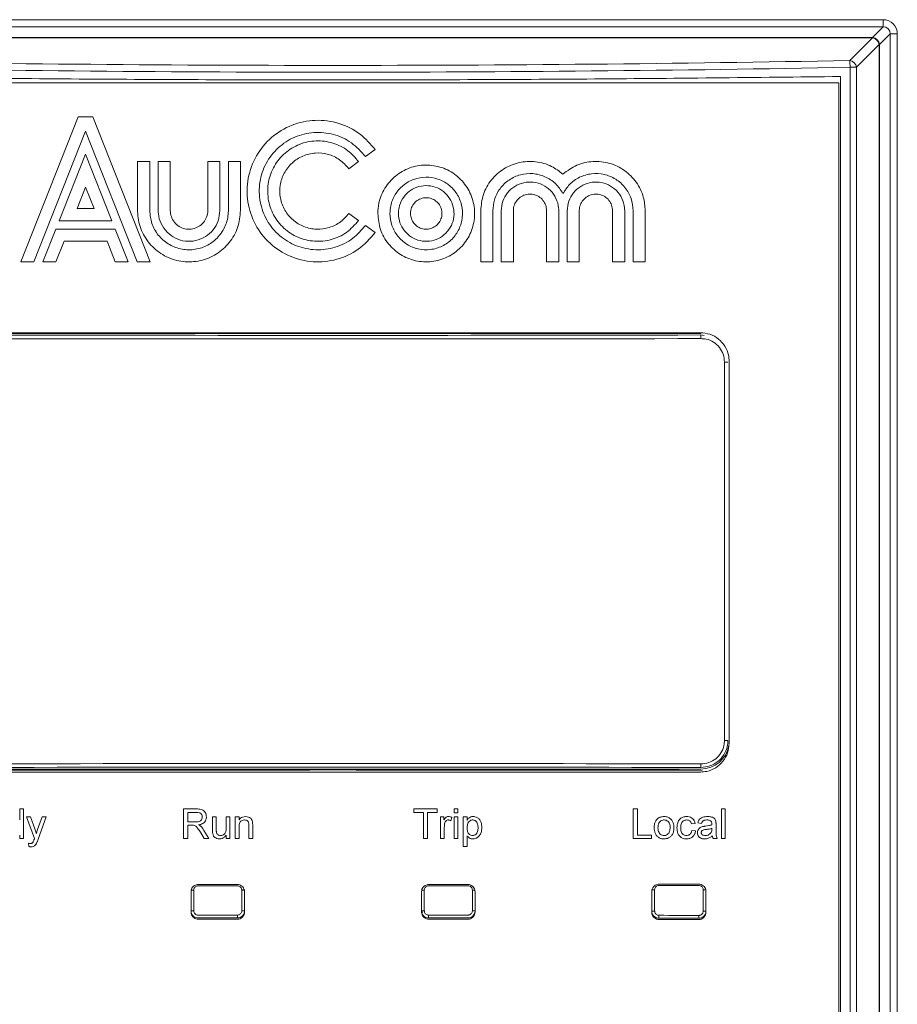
# Model space of a CAD drawing. Header units: millimetres. Extents: x 0 to 2100, y 0 to 1485.
# Tile 35 of 66: x 543 to 604, y 1229 to 1297. Entities that reach past the tile are written whole.
import ezdxf

# ---------------------------------------------------------------- set-up
doc = ezdxf.new("R2010")
doc.units = ezdxf.units.MM
doc.header["$LTSCALE"] = 5

msp = doc.modelspace()

# ---------------------------------------------------------------- linework, layer by layer
at = {"color": 7, "linetype": 'Continuous', "lineweight": 15}
for p, q in [((526.304, 1297.163), (602.674, 1297.163)), ((602.674, 1296.67), (526.304, 1296.67)), ((601.926, 1295.923), (602.674, 1296.67)), ((602.674, 1296.67), (602.674, 1297.163)), ((527.052, 1295.923), (601.926, 1295.923)), ((601.926, 1295.903), (527.052, 1295.903)), ((600.353, 1294.329), (601.926, 1295.903)), ((601.926, 1295.903), (601.926, 1295.923)), ((603.166, 1296.178), (602.419, 1295.43)), ((603.166, 1157.107), (603.166, 1296.178)), ((603.166, 1296.178), (603.659, 1296.178)), ((603.659, 1296.178), (603.659, 1157.107)), ((602.399, 1295.43), (600.825, 1293.857)), ((602.399, 1157.747), (602.399, 1295.43)), ((602.399, 1295.43), (602.419, 1295.43)), ((602.419, 1295.43), (602.419, 1157.747)), ((600.38, 1162.991), (600.38, 1293.857)), ((600.38, 1293.857), (600.825, 1293.857)), ((600.825, 1293.857), (600.825, 1162.991)), ((599.716, 1293.22), (599.716, 1163.917)), ((599.589, 1292.786), (529.389, 1292.786)), ((599.589, 1164.034), (599.589, 1292.786)), ((542.817, 1280.351), (546.807, 1290.431)), ((546.807, 1290.431), (547.815, 1290.431)), ((547.815, 1290.431), (551.805, 1280.351)), ((547.311, 1289.422), (543.72, 1280.351)), ((550.902, 1280.351), (547.311, 1289.422)), ((545.483, 1283.207), (547.311, 1287.824)), ((547.311, 1287.824), (549.139, 1283.207)), ((567.416, 1288.151), (566.736, 1287.658)), ((550.923, 1287.323), (551.763, 1287.323)), ((550.923, 1283.921), (550.923, 1287.323)), ((551.763, 1287.323), (551.763, 1283.921)), ((552.351, 1287.323), (553.191, 1287.323)), ((552.351, 1283.921), (552.351, 1287.323)), ((553.191, 1287.323), (553.191, 1283.921)), ((555.795, 1287.323), (556.635, 1287.323)), ((555.795, 1283.921), (555.795, 1287.323)), ((556.635, 1287.323), (556.635, 1283.921)), ((557.223, 1287.323), (558.063, 1287.323)), ((557.223, 1283.921), (557.223, 1287.323)), ((558.063, 1287.323), (558.063, 1283.921)), ((566.26, 1287.312), (565.581, 1286.819)), ((546.719, 1284.047), (547.311, 1285.542)), ((547.311, 1285.542), (547.903, 1284.047)), ((547.903, 1284.047), (546.719, 1284.047)), ((565.581, 1283.711), (566.26, 1283.218)), ((574.737, 1280.351), (574.737, 1283.9)), ((575.577, 1283.9), (575.577, 1280.351)), ((576.165, 1280.351), (576.165, 1283.9)), ((577.005, 1283.9), (577.005, 1280.351)), ((579.315, 1280.351), (579.315, 1283.9)), ((580.155, 1283.9), (580.155, 1280.351)), ((580.743, 1280.351), (580.743, 1283.9)), ((581.583, 1283.9), (581.583, 1280.351)), ((583.893, 1280.351), (583.893, 1283.9)), ((584.733, 1283.9), (584.733, 1280.351)), ((585.321, 1280.351), (585.321, 1283.9)), ((586.161, 1283.9), (586.161, 1280.351)), ((549.139, 1283.207), (545.483, 1283.207)), ((544.353, 1280.351), (545.251, 1282.619)), ((545.251, 1282.619), (549.371, 1282.619)), ((549.371, 1282.619), (550.269, 1280.351)), ((566.736, 1282.872), (567.416, 1282.379)), ((545.821, 1281.779), (545.256, 1280.351)), ((548.801, 1281.779), (545.821, 1281.779)), ((549.366, 1280.351), (548.801, 1281.779)), ((543.72, 1280.351), (542.817, 1280.351)), ((545.256, 1280.351), (544.353, 1280.351)), ((550.269, 1280.351), (549.366, 1280.351)), ((551.805, 1280.351), (550.902, 1280.351)), ((575.577, 1280.351), (574.737, 1280.351)), ((577.005, 1280.351), (576.165, 1280.351)), ((580.155, 1280.351), (579.315, 1280.351)), ((581.583, 1280.351), (580.743, 1280.351)), ((584.733, 1280.351), (583.893, 1280.351)), ((586.161, 1280.351), (585.321, 1280.351)), ((590.019, 1275.382), (538.959, 1275.382)), ((589.989, 1275.436), (538.989, 1275.436)), ((591.664, 1247.135), (591.664, 1273.395)), ((591.903, 1273.395), (591.664, 1273.395)), ((591.989, 1246.936), (591.989, 1273.436)), ((591.903, 1247.135), (591.664, 1247.135)), ((538.959, 1245.147), (590.019, 1245.147)), ((538.989, 1244.936), (589.989, 1244.936)), ((543.001, 1242.376), (542.737, 1242.376)), ((542.737, 1242.376), (542.737, 1241.618)), ((543.001, 1240.322), (543.001, 1242.376)), ((555.008, 1242.376), (554.117, 1242.376)), ((554.117, 1242.376), (554.117, 1240.322)), ((554.407, 1242.139), (555.019, 1242.139)), ((554.407, 1241.481), (554.407, 1242.139)), ((571.713, 1242.376), (570.106, 1242.376)), ((570.106, 1242.376), (570.106, 1242.139)), ((570.106, 1242.139), (570.765, 1242.139)), ((570.765, 1242.139), (570.765, 1240.322)), ((571.055, 1240.322), (571.055, 1242.139)), ((571.055, 1242.139), (571.713, 1242.139)), ((571.713, 1242.139), (571.713, 1242.376)), ((573.162, 1242.376), (572.899, 1242.376)), ((572.899, 1242.376), (572.899, 1242.113)), ((572.899, 1242.113), (573.162, 1242.113)), ((573.162, 1242.113), (573.162, 1242.376)), ((585.332, 1242.376), (585.332, 1240.322)), ((585.622, 1242.376), (585.332, 1242.376)), ((585.622, 1240.559), (585.622, 1242.376)), ((591.443, 1242.376), (591.443, 1240.322)), ((591.707, 1242.376), (591.443, 1242.376)), ((591.707, 1240.322), (591.707, 1242.376)), ((543.49, 1241.823), (543.211, 1241.823)), ((543.211, 1241.823), (543.765, 1240.335)), ((543.785, 1240.999), (543.49, 1241.823)), ((544.291, 1241.823), (543.985, 1240.948)), ((544.031, 1240.286), (544.569, 1241.823)), ((544.569, 1241.823), (544.291, 1241.823)), ((554.957, 1241.481), (554.407, 1241.481)), ((554.407, 1240.322), (554.407, 1241.244)), ((554.407, 1241.244), (554.703, 1241.244)), ((556.382, 1241.823), (556.119, 1241.823)), ((556.119, 1241.823), (556.119, 1240.898)), ((556.382, 1241.007), (556.382, 1241.823)), ((557.331, 1241.823), (557.067, 1241.823)), ((557.067, 1241.823), (557.067, 1241.035)), ((557.331, 1240.322), (557.331, 1241.823)), ((557.963, 1241.823), (557.699, 1241.823)), ((557.699, 1241.823), (557.699, 1240.322)), ((557.963, 1241.614), (557.963, 1241.823)), ((558.648, 1241.218), (558.648, 1240.322)), ((558.911, 1240.322), (558.911, 1241.24)), ((572.187, 1241.823), (571.95, 1241.823)), ((571.95, 1241.823), (571.95, 1240.322)), ((572.187, 1241.614), (572.187, 1241.823)), ((572.658, 1241.551), (572.741, 1241.779)), ((573.162, 1241.823), (572.899, 1241.823)), ((572.899, 1241.823), (572.899, 1240.322)), ((573.162, 1240.322), (573.162, 1241.823)), ((573.794, 1241.823), (573.531, 1241.823)), ((573.531, 1241.823), (573.531, 1239.769)), ((573.794, 1241.585), (573.794, 1241.823)), ((589.362, 1241.349), (589.626, 1241.376)), ((589.81, 1241.402), (590.073, 1241.376)), ((591.074, 1240.974), (591.074, 1241.295)), ((542.737, 1240.549), (542.737, 1240.322)), ((555.278, 1240.756), (555.534, 1240.322)), ((555.866, 1240.322), (555.529, 1240.889)), ((557.067, 1240.567), (557.067, 1240.322)), ((557.963, 1240.322), (557.963, 1241.127)), ((572.214, 1240.322), (572.214, 1241.119)), ((586.596, 1240.559), (585.622, 1240.559)), ((586.596, 1240.322), (586.596, 1240.559)), ((589.652, 1240.849), (589.389, 1240.875)), ((590.785, 1241.033), (590.783, 1240.957)), ((542.737, 1240.322), (543.001, 1240.322)), ((543.343, 1240.002), (543.37, 1239.772)), ((554.117, 1240.322), (554.407, 1240.322)), ((555.534, 1240.322), (555.866, 1240.322)), ((557.067, 1240.322), (557.331, 1240.322)), ((557.699, 1240.322), (557.963, 1240.322)), ((558.648, 1240.322), (558.911, 1240.322)), ((570.765, 1240.322), (571.055, 1240.322)), ((571.95, 1240.322), (572.214, 1240.322)), ((572.899, 1240.322), (573.162, 1240.322)), ((573.794, 1239.769), (573.794, 1240.51)), ((585.332, 1240.322), (586.596, 1240.322)), ((590.89, 1240.322), (591.153, 1240.322)), ((591.443, 1240.322), (591.707, 1240.322)), ((573.531, 1239.769), (573.794, 1239.769)), ((555.132, 1237.132), (557.845, 1237.13)), ((571.133, 1237.13), (573.846, 1237.132)), ((587.115, 1237.148), (589.868, 1237.154)), ((554.622, 1236.742), (554.819, 1236.742)), ((554.632, 1235.217), (554.632, 1236.633)), ((554.819, 1236.742), (554.819, 1235.307)), ((558.152, 1235.309), (558.152, 1236.74)), ((558.152, 1236.74), (558.354, 1236.74)), ((558.344, 1236.63), (558.344, 1235.219)), ((570.624, 1236.74), (570.826, 1236.74)), ((570.634, 1235.219), (570.634, 1236.63)), ((570.826, 1236.74), (570.826, 1235.309)), ((574.159, 1235.307), (574.159, 1236.742)), ((574.159, 1236.742), (574.356, 1236.742)), ((574.346, 1236.633), (574.346, 1235.217)), ((586.606, 1236.758), (586.813, 1236.758)), ((586.616, 1235.201), (586.616, 1236.648)), ((586.813, 1236.758), (586.813, 1235.291)), ((590.186, 1235.285), (590.186, 1236.765)), ((590.186, 1236.765), (590.378, 1236.765)), ((590.369, 1236.655), (590.369, 1235.194)), ((570.65, 1235.23), (570.705, 1235.158)), ((557.845, 1234.72), (555.132, 1234.718)), ((573.846, 1234.718), (571.133, 1234.72)), ((589.868, 1234.696), (587.115, 1234.701))]:
    msp.add_line(p, q, dxfattribs=at)
at = {"color": 8, "linetype": 'Continuous', "lineweight": 15}
for p, q in [((590.019, 1275.276), (590.262, 1275.249)), ((554.632, 1235.307), (554.819, 1235.307)), ((558.152, 1235.309), (558.344, 1235.309)), ((570.634, 1235.309), (570.826, 1235.309)), ((574.159, 1235.307), (574.346, 1235.307)), ((586.616, 1235.291), (586.813, 1235.291)), ((590.186, 1235.285), (590.369, 1235.285))]:
    msp.add_line(p, q, dxfattribs=at)
at = {"color": 7, "linetype": 'Continuous', "lineweight": 15}
for centre, radius, start, end in [((601.909, 1295.413), 0.511, 1.99808, 88.00192), ((601.862, 1295.366), 0.541, 6.84568, 83.15432), ((596.145, 1293.849), 4.235, 0.10601, 6.51305), ((600.288, 1293.792), 0.541, 6.84568, 83.15432), ((588.2, 1275.081), 1.83, 358.29799, 6.1281), ((590.019, 1247.135), 1.988, 270, 349.43502), ((588.2, 1245.449), 1.83, 353.8719, 1.70201), ((563.46, 1234.966), 5.608, 179.55506, 181.59593), ((565.518, 1234.966), 5.608, 358.40407, 0.44494), ((585.462, 1234.948), 1.65, 354.56775, 1.51007), ((588.415, 1234.942), 1.471, 353.90413, 1.69313)]:
    msp.add_arc(centre, radius, start, end, dxfattribs=at)
for centre, major_axis, ratio, start_param, end_param in [((602.643, 1296.147), (0.729, 0.729), 0.970288, 5.512866, 7.053504), ((602.643, 1296.147), (0.386, 0.386), 0.916626, 5.512866, 7.053504), ((564.489, 1520.27), (656.68, 0), 0.345302, 4.657707, 4.767071), ((564.489, 1520.743), (656.18, 0), 0.345565, 4.657707, 4.767071), ((564.489, 1309.671), (661.8, 0), 0.052388, 4.673788, 4.75099), ((564.489, 1309.92), (661.55, 0), 0.052408, 4.673788, 4.75099), ((564.489, 1210.859), (661.8, 0), 0.052388, 1.532196, 1.609397), ((564.489, 1210.69), (656.18, 0), 0.052408, 1.531742, 1.609851), ((564.489, 1210.609), (661.55, 0), 0.052408, 1.532196, 1.609397), ((564.489, 1271.701), (661.6, 0), 0.052392, 4.698226, 4.702358), ((564.489, 1271.701), (661.6, 0), 0.052392, 4.72242, 4.726552), ((564.489, 1271.701), (661.6, 0), 0.052392, 4.74659, 4.750786), ((564.489, 1200.349), (661.6, 0), 0.052392, 1.580827, 1.58496), ((564.489, 1200.149), (661.4, 0), 0.052408, 1.580827, 1.58496), ((564.489, 1200.149), (661.4, 0), 0.052408, 1.556633, 1.560765), ((564.489, 1200.349), (661.6, 0), 0.052392, 1.556633, 1.560765), ((564.489, 1200.149), (661.4, 0), 0.052408, 1.532399, 1.536596), ((564.489, 1200.349), (661.6, 0), 0.052392, 1.532399, 1.536596)]:
    msp.add_ellipse(centre, major_axis=major_axis, ratio=ratio, start_param=start_param, end_param=end_param, dxfattribs=at)
for points, knots in [([(529.263, 1293.22), (535.129, 1293.153), (546.86, 1293.019), (564.48, 1292.969), (582.105, 1293.019), (593.844, 1293.153), (599.716, 1293.22)], [0, 0, 0, 0, 0.249927, 0.499853, 0.749831, 1, 1, 1, 1]), ([(567.416, 1282.379), (567.048, 1281.964), (566.312, 1281.134), (564.764, 1280.441), (563.099, 1280.268), (561.463, 1280.664), (560.052, 1281.576), (559.021, 1282.906), (558.489, 1284.501), (558.516, 1286.182), (559.097, 1287.76), (560.167, 1289.057), (561.606, 1289.925), (563.254, 1290.271), (564.915, 1290.045), (566.392, 1289.326), (567.086, 1288.53), (567.416, 1288.151)], [0, 0, 0, 0, 0.06704, 0.134085, 0.201187, 0.268176, 0.33531, 0.402445, 0.46953, 0.536588, 0.603747, 0.670756, 0.737858, 0.804999, 0.872124, 0.939194, 1, 1, 1, 1]), ([(566.736, 1287.658), (566.431, 1288.002), (565.821, 1288.69), (564.537, 1289.265), (563.157, 1289.408), (561.801, 1289.08), (560.631, 1288.323), (559.776, 1287.221), (559.336, 1285.898), (559.358, 1284.504), (559.839, 1283.196), (560.727, 1282.122), (561.919, 1281.401), (563.286, 1281.115), (564.663, 1281.302), (565.888, 1281.898), (566.463, 1282.558), (566.736, 1282.872)], [0, 0, 0, 0, 0.06704, 0.134085, 0.201187, 0.268177, 0.335311, 0.402446, 0.469531, 0.536589, 0.603749, 0.670759, 0.73786, 0.805001, 0.872127, 0.939197, 1, 1, 1, 1]), ([(566.26, 1283.218), (565.999, 1282.923), (565.477, 1282.334), (564.379, 1281.843), (563.198, 1281.72), (562.037, 1282.001), (561.036, 1282.648), (560.305, 1283.592), (559.928, 1284.723), (559.947, 1285.916), (560.359, 1287.036), (561.119, 1287.955), (562.14, 1288.571), (563.308, 1288.816), (564.486, 1288.656), (565.534, 1288.146), (566.026, 1287.581), (566.26, 1287.312)], [0, 0, 0, 0, 0.06704, 0.134086, 0.201188, 0.268179, 0.335313, 0.402448, 0.469533, 0.536592, 0.603755, 0.670899, 0.737862, 0.805002, 0.872128, 0.939199, 1, 1, 1, 1]), ([(565.581, 1286.819), (565.382, 1287.042), (564.986, 1287.489), (564.152, 1287.863), (563.256, 1287.956), (562.375, 1287.743), (561.615, 1287.251), (561.06, 1286.535), (560.774, 1285.676), (560.788, 1284.771), (561.101, 1283.921), (561.678, 1283.223), (562.453, 1282.755), (563.34, 1282.57), (564.234, 1282.691), (565.029, 1283.078), (565.403, 1283.507), (565.581, 1283.711)], [0, 0, 0, 0, 0.067041, 0.134087, 0.20119, 0.268181, 0.335316, 0.402451, 0.469539, 0.536597, 0.603755, 0.670899, 0.737862, 0.805002, 0.872129, 0.9392, 1, 1, 1, 1]), ([(567.597, 1283.711), (567.634, 1283.333), (567.708, 1282.578), (568.287, 1281.573), (569.139, 1280.808), (570.204, 1280.371), (571.352, 1280.31), (572.456, 1280.632), (573.39, 1281.302), (574.051, 1282.243), (574.362, 1283.35), (574.29, 1284.497), (573.842, 1285.556), (573.069, 1286.407), (572.057, 1286.954), (570.922, 1287.135), (569.791, 1286.931), (568.789, 1286.362), (568.038, 1285.496), (567.651, 1284.56), (567.612, 1283.947), (567.597, 1283.711)], [0, 0, 0, 0, 0.053676, 0.107354, 0.160967, 0.214655, 0.268381, 0.322091, 0.375701, 0.42945, 0.483181, 0.536804, 0.590466, 0.644189, 0.697914, 0.751519, 0.805264, 0.858994, 0.912637, 0.966288, 1, 1, 1, 1]), ([(574.737, 1283.9), (574.775, 1284.284), (574.85, 1285.053), (575.439, 1286.077), (576.306, 1286.856), (577.392, 1287.303), (578.557, 1287.363), (579.632, 1287.067), (580.194, 1286.639), (580.449, 1286.445)], [0, 0, 0, 0, 0.146265, 0.292546, 0.438785, 0.585161, 0.731893, 0.878183, 1, 1, 1, 1]), ([(580.449, 1286.445), (580.76, 1286.674), (581.383, 1287.132), (582.538, 1287.379), (583.697, 1287.255), (584.756, 1286.746), (585.579, 1285.919), (586.077, 1284.922), (586.135, 1284.219), (586.161, 1283.9)], [0, 0, 0, 0, 0.146318, 0.292653, 0.438973, 0.585436, 0.73222, 0.878481, 1, 1, 1, 1]), ([(580.449, 1285.097), (580.289, 1285.341), (579.969, 1285.829), (579.217, 1286.308), (578.363, 1286.525), (577.482, 1286.444), (576.677, 1286.075), (576.044, 1285.462), (575.647, 1284.702), (575.599, 1284.156), (575.577, 1283.9)], [0, 0, 0, 0, 0.126811, 0.253621, 0.380493, 0.50739, 0.634289, 0.761175, 0.888044, 1, 1, 1, 1]), ([(585.321, 1283.9), (585.292, 1284.19), (585.235, 1284.771), (584.791, 1285.544), (584.135, 1286.132), (583.317, 1286.468), (582.433, 1286.515), (581.588, 1286.265), (580.883, 1285.776), (580.588, 1285.314), (580.449, 1285.097)], [0, 0, 0, 0, 0.126721, 0.253442, 0.380248, 0.507118, 0.634041, 0.760982, 0.887906, 1, 1, 1, 1]), ([(568.437, 1283.711), (568.465, 1283.428), (568.521, 1282.861), (568.955, 1282.107), (569.594, 1281.534), (570.392, 1281.206), (571.253, 1281.16), (572.081, 1281.402), (572.782, 1281.904), (573.277, 1282.61), (573.511, 1283.44), (573.457, 1284.301), (573.12, 1285.094), (572.541, 1285.733), (571.782, 1286.143), (570.931, 1286.279), (570.082, 1286.126), (569.331, 1285.7), (568.768, 1285.05), (568.477, 1284.348), (568.448, 1283.888), (568.437, 1283.711)], [0, 0, 0, 0, 0.053676, 0.107355, 0.160967, 0.214657, 0.268384, 0.322094, 0.375705, 0.429453, 0.483184, 0.536808, 0.590475, 0.644141, 0.697913, 0.751518, 0.805264, 0.858994, 0.912639, 0.96629, 1, 1, 1, 1]), ([(569.025, 1283.711), (569.046, 1283.494), (569.089, 1283.059), (569.422, 1282.481), (569.912, 1282.042), (570.524, 1281.791), (571.184, 1281.755), (571.818, 1281.941), (572.356, 1282.326), (572.736, 1282.867), (572.915, 1283.503), (572.873, 1284.164), (572.615, 1284.772), (572.171, 1285.261), (571.59, 1285.576), (570.937, 1285.68), (570.286, 1285.562), (569.711, 1285.236), (569.279, 1284.738), (569.056, 1284.199), (569.034, 1283.847), (569.025, 1283.711)], [0, 0, 0, 0, 0.053677, 0.107356, 0.160973, 0.214744, 0.26831, 0.322088, 0.3757, 0.429449, 0.483181, 0.536809, 0.590574, 0.644138, 0.697909, 0.751516, 0.805266, 0.858929, 0.912639, 0.966293, 1, 1, 1, 1]), ([(576.165, 1283.9), (576.187, 1284.124), (576.231, 1284.573), (576.575, 1285.17), (577.082, 1285.624), (577.714, 1285.884), (578.395, 1285.919), (579.05, 1285.728), (579.605, 1285.33), (579.996, 1284.771), (580.143, 1284.263), (580.153, 1283.97), (580.155, 1283.9)], [0, 0, 0, 0, 0.1073854, 0.214768, 0.3221929, 0.4294394, 0.5368956, 0.6440454, 0.7514383, 0.8591014, 0.9664425, 1, 1, 1, 1]), ([(580.743, 1283.9), (580.765, 1284.124), (580.809, 1284.573), (581.153, 1285.17), (581.66, 1285.624), (582.292, 1285.884), (582.973, 1285.919), (583.628, 1285.728), (584.183, 1285.33), (584.574, 1284.771), (584.721, 1284.263), (584.731, 1283.97), (584.733, 1283.9)], [0, 0, 0, 0, 0.107364, 0.214725, 0.322136, 0.429383, 0.536856, 0.644032, 0.751449, 0.859123, 0.966457, 1, 1, 1, 1]), ([(579.315, 1283.9), (579.302, 1284.03), (579.277, 1284.29), (579.078, 1284.635), (578.784, 1284.898), (578.418, 1285.048), (578.024, 1285.069), (577.645, 1284.958), (577.323, 1284.728), (577.097, 1284.404), (577.012, 1284.11), (577.006, 1283.94), (577.005, 1283.9)], [0, 0, 0, 0, 0.1073768, 0.2147498, 0.3220964, 0.429529, 0.5368706, 0.6440426, 0.7514293, 0.859096, 0.9666394, 1, 1, 1, 1]), ([(583.893, 1283.9), (583.88, 1284.03), (583.855, 1284.29), (583.656, 1284.635), (583.363, 1284.898), (582.996, 1285.048), (582.602, 1285.069), (582.223, 1284.958), (581.901, 1284.728), (581.675, 1284.404), (581.59, 1284.11), (581.584, 1283.94), (581.583, 1283.9)], [0, 0, 0, 0, 0.107353, 0.214702, 0.322034, 0.429471, 0.536832, 0.644031, 0.75144, 0.859114, 0.966649, 1, 1, 1, 1]), ([(569.865, 1283.711), (569.877, 1283.588), (569.901, 1283.343), (570.089, 1283.016), (570.367, 1282.767), (570.713, 1282.625), (571.085, 1282.606), (571.444, 1282.71), (571.748, 1282.928), (571.963, 1283.234), (572.064, 1283.594), (572.04, 1283.967), (571.894, 1284.311), (571.643, 1284.587), (571.315, 1284.765), (570.946, 1284.824), (570.578, 1284.757), (570.252, 1284.573), (570.01, 1284.291), (569.883, 1283.987), (569.87, 1283.789), (569.865, 1283.711)], [0, 0, 0, 0, 0.0536439, 0.1072875, 0.1611025, 0.214767, 0.2683359, 0.321988, 0.3758009, 0.4294798, 0.4831391, 0.5369376, 0.5906153, 0.6441815, 0.6978139, 0.7516138, 0.8053133, 0.8589789, 0.9127811, 0.9659193, 1, 1, 1, 1]), ([(558.063, 1283.921), (558.024, 1283.519), (557.945, 1282.716), (557.329, 1281.647), (556.422, 1280.836), (555.291, 1280.371), (554.071, 1280.307), (552.899, 1280.651), (551.905, 1281.363), (551.207, 1282.363), (550.944, 1283.272), (550.927, 1283.796), (550.923, 1283.921)], [0, 0, 0, 0, 0.107398, 0.214794, 0.322226, 0.429468, 0.536904, 0.644318, 0.751696, 0.859084, 0.966435, 1, 1, 1, 1]), ([(551.763, 1283.921), (551.793, 1283.614), (551.854, 1283), (552.324, 1282.183), (553.018, 1281.562), (553.883, 1281.207), (554.815, 1281.157), (555.712, 1281.42), (556.472, 1281.965), (557.006, 1282.729), (557.207, 1283.424), (557.22, 1283.825), (557.223, 1283.921)], [0, 0, 0, 0, 0.107388, 0.214774, 0.322205, 0.429459, 0.536909, 0.644327, 0.751694, 0.859067, 0.966414, 1, 1, 1, 1]), ([(556.635, 1283.921), (556.611, 1283.68), (556.564, 1283.198), (556.194, 1282.557), (555.651, 1282.07), (554.972, 1281.791), (554.241, 1281.753), (553.538, 1281.958), (552.941, 1282.385), (552.522, 1282.986), (552.364, 1283.531), (552.353, 1283.846), (552.351, 1283.921)], [0, 0, 0, 0, 0.107398, 0.214793, 0.322227, 0.429473, 0.536919, 0.644053, 0.751431, 0.859088, 0.966434, 1, 1, 1, 1]), ([(553.191, 1283.921), (553.205, 1283.775), (553.234, 1283.482), (553.459, 1283.092), (553.789, 1282.796), (554.202, 1282.626), (554.647, 1282.603), (555.074, 1282.728), (555.436, 1282.987), (555.691, 1283.352), (555.787, 1283.684), (555.794, 1283.875), (555.795, 1283.921)], [0, 0, 0, 0, 0.10739, 0.214775, 0.322129, 0.429554, 0.536915, 0.64405, 0.751422, 0.85907, 0.966412, 1, 1, 1, 1]), ([(589.989, 1275.436), (590.214, 1275.414), (590.664, 1275.369), (591.264, 1275.024), (591.716, 1274.516), (591.955, 1273.954), (591.979, 1273.583), (591.989, 1273.436)], [0, 0, 0, 0, 0.214906, 0.429815, 0.644659, 0.85934, 1, 1, 1, 1]), ([(591.664, 1273.395), (591.646, 1273.578), (591.61, 1273.945), (591.329, 1274.433), (590.915, 1274.802), (590.455, 1274.999), (590.151, 1275.018), (590.029, 1275.026)], [0, 0, 0, 0, 0.21414, 0.428293, 0.642568, 0.85705, 1, 1, 1, 1]), ([(591.989, 1246.936), (591.967, 1246.711), (591.923, 1246.262), (591.578, 1245.663), (591.071, 1245.21), (590.509, 1244.97), (590.137, 1244.945), (589.989, 1244.936)], [0, 0, 0, 0, 0.214469, 0.428935, 0.64349, 0.858221, 1, 1, 1, 1]), ([(591.903, 1247.135), (591.894, 1246.995), (591.871, 1246.645), (591.645, 1246.116), (591.219, 1245.639), (590.654, 1245.315), (590.231, 1245.274), (590.019, 1245.254)], [0, 0, 0, 0, 0.1417226, 0.3561229, 0.5706941, 0.7853426, 1, 1, 1, 1]), ([(590.029, 1245.503), (590.212, 1245.521), (590.58, 1245.556), (591.07, 1245.837), (591.439, 1246.251), (591.636, 1246.71), (591.656, 1247.014), (591.664, 1247.135)], [0, 0, 0, 0, 0.214686, 0.429358, 0.643929, 0.858303, 1, 1, 1, 1]), ([(555.697, 1241.822), (555.69, 1241.9), (555.676, 1242.036), (555.581, 1242.197), (555.466, 1242.299), (555.274, 1242.371), (555.118, 1242.374), (555.008, 1242.376)], [0, 0, 0, 0, 0.228033, 0.402101, 0.540119, 0.67796, 1, 1, 1, 1]), ([(555.019, 1242.139), (555.079, 1242.136), (555.173, 1242.132), (555.29, 1242.077), (555.359, 1242.004), (555.401, 1241.913), (555.405, 1241.849), (555.408, 1241.816)], [0, 0, 0, 0, 0.312589, 0.4872, 0.6627977, 0.8296404, 1, 1, 1, 1]), ([(554.703, 1241.244), (554.715, 1241.244), (554.739, 1241.244), (554.787, 1241.242), (554.823, 1241.237), (554.846, 1241.234)], [0, 0, 0, 0, 0.250446, 0.500924, 1, 1, 1, 1]), ([(554.846, 1241.234), (554.89, 1241.218), (554.987, 1241.18), (555.091, 1241.05), (555.186, 1240.906), (555.247, 1240.806), (555.278, 1240.756)], [0, 0, 0, 0, 0.208455, 0.466792, 0.733101, 1, 1, 1, 1]), ([(555.408, 1241.816), (555.402, 1241.767), (555.393, 1241.684), (555.329, 1241.584), (555.241, 1241.517), (555.111, 1241.485), (555.014, 1241.482), (554.957, 1241.481)], [0, 0, 0, 0, 0.229691, 0.385278, 0.541464, 0.734938, 1, 1, 1, 1]), ([(555.153, 1241.27), (555.257, 1241.292), (555.417, 1241.326), (555.587, 1241.47), (555.673, 1241.618), (555.695, 1241.743), (555.697, 1241.811), (555.697, 1241.822)], [0, 0, 0, 0, 0.3680459, 0.5641341, 0.7602487, 0.9589016, 1, 1, 1, 1]), ([(555.312, 1241.169), (555.3, 1241.179), (555.275, 1241.199), (555.223, 1241.234), (555.181, 1241.256), (555.153, 1241.27)], [0, 0, 0, 0, 0.251234, 0.502553, 1, 1, 1, 1]), ([(558.42, 1241.85), (558.35, 1241.844), (558.226, 1241.834), (558.065, 1241.743), (557.997, 1241.657), (557.963, 1241.614)], [0, 0, 0, 0, 0.389715, 0.691381, 1, 1, 1, 1]), ([(557.963, 1241.127), (557.965, 1241.185), (557.969, 1241.291), (558.006, 1241.428), (558.084, 1241.529), (558.188, 1241.59), (558.284, 1241.61), (558.336, 1241.612), (558.347, 1241.613)], [0, 0, 0, 0, 0.245771, 0.452343, 0.592845, 0.774973, 0.955484, 1, 1, 1, 1]), ([(558.347, 1241.613), (558.392, 1241.608), (558.468, 1241.601), (558.559, 1241.543), (558.619, 1241.466), (558.645, 1241.352), (558.647, 1241.268), (558.648, 1241.218)], [0, 0, 0, 0, 0.236254, 0.394429, 0.553467, 0.739451, 1, 1, 1, 1]), ([(558.898, 1241.487), (558.882, 1241.544), (558.856, 1241.641), (558.753, 1241.757), (558.608, 1241.833), (558.489, 1241.843), (558.42, 1241.85)], [0, 0, 0, 0, 0.268136, 0.455562, 0.688076, 1, 1, 1, 1]), ([(558.911, 1241.24), (558.911, 1241.261), (558.91, 1241.302), (558.909, 1241.385), (558.902, 1241.446), (558.898, 1241.487)], [0, 0, 0, 0, 0.250682, 0.50137, 1, 1, 1, 1]), ([(572.494, 1241.85), (572.46, 1241.846), (572.392, 1241.84), (572.281, 1241.767), (572.226, 1241.679), (572.191, 1241.62), (572.187, 1241.614)], [0, 0, 0, 0, 0.247117, 0.496204, 0.943281, 1, 1, 1, 1]), ([(572.214, 1241.119), (572.214, 1241.145), (572.216, 1241.196), (572.224, 1241.297), (572.242, 1241.371), (572.254, 1241.42)], [0, 0, 0, 0, 0.250681, 0.501469, 1, 1, 1, 1]), ([(572.254, 1241.42), (572.27, 1241.46), (572.297, 1241.524), (572.373, 1241.588), (572.435, 1241.61), (572.473, 1241.612), (572.484, 1241.613)], [0, 0, 0, 0, 0.391865, 0.645028, 0.89997, 1, 1, 1, 1]), ([(572.484, 1241.613), (572.5, 1241.611), (572.544, 1241.608), (572.604, 1241.586), (572.643, 1241.561), (572.658, 1241.551)], [0, 0, 0, 0, 0.253573, 0.705818, 1, 1, 1, 1]), ([(572.741, 1241.779), (572.721, 1241.789), (572.683, 1241.809), (572.602, 1241.84), (572.537, 1241.846), (572.494, 1241.85)], [0, 0, 0, 0, 0.252189, 0.504732, 1, 1, 1, 1]), ([(574.212, 1241.85), (574.157, 1241.845), (574.048, 1241.837), (573.897, 1241.738), (573.83, 1241.639), (573.794, 1241.585)], [0, 0, 0, 0, 0.311221, 0.626532, 1, 1, 1, 1]), ([(573.794, 1241.06), (573.798, 1241.143), (573.805, 1241.28), (573.887, 1241.454), (573.989, 1241.556), (574.095, 1241.607), (574.156, 1241.611), (574.182, 1241.613)], [0, 0, 0, 0, 0.330199, 0.542097, 0.754933, 0.895358, 1, 1, 1, 1]), ([(574.182, 1241.613), (574.22, 1241.609), (574.297, 1241.602), (574.396, 1241.539), (574.478, 1241.449), (574.548, 1241.295), (574.554, 1241.165), (574.558, 1241.08)], [0, 0, 0, 0, 0.1558387, 0.3125748, 0.4688017, 0.6535028, 1, 1, 1, 1]), ([(574.822, 1241.084), (574.812, 1241.201), (574.797, 1241.391), (574.68, 1241.628), (574.528, 1241.773), (574.36, 1241.842), (574.254, 1241.847), (574.212, 1241.85)], [0, 0, 0, 0, 0.320353, 0.515068, 0.711339, 0.883509, 1, 1, 1, 1]), ([(587.007, 1241.685), (586.968, 1241.644), (586.877, 1241.548), (586.795, 1241.333), (586.786, 1241.165), (586.781, 1241.073)], [0, 0, 0, 0, 0.248681, 0.587868, 1, 1, 1, 1]), ([(587.466, 1241.85), (587.424, 1241.848), (587.309, 1241.842), (587.146, 1241.791), (587.047, 1241.715), (587.007, 1241.685)], [0, 0, 0, 0, 0.255819, 0.694783, 1, 1, 1, 1]), ([(587.044, 1241.073), (587.049, 1241.159), (587.055, 1241.293), (587.137, 1241.459), (587.243, 1241.558), (587.36, 1241.607), (587.436, 1241.611), (587.466, 1241.613)], [0, 0, 0, 0, 0.330322, 0.517027, 0.70453, 0.882519, 1, 1, 1, 1]), ([(588.151, 1241.094), (588.143, 1241.202), (588.131, 1241.385), (588.006, 1241.615), (587.839, 1241.763), (587.649, 1241.84), (587.522, 1241.847), (587.466, 1241.85)], [0, 0, 0, 0, 0.281077, 0.47429, 0.667957, 0.855338, 1, 1, 1, 1]), ([(587.466, 1241.613), (587.514, 1241.608), (587.609, 1241.6), (587.73, 1241.525), (587.818, 1241.418), (587.878, 1241.268), (587.884, 1241.151), (587.887, 1241.081)], [0, 0, 0, 0, 0.1854201, 0.3722953, 0.5432025, 0.7248451, 1, 1, 1, 1]), ([(589.035, 1241.85), (588.944, 1241.84), (588.786, 1241.824), (588.586, 1241.708), (588.444, 1241.529), (588.372, 1241.304), (588.364, 1241.141), (588.361, 1241.067)], [0, 0, 0, 0, 0.232242, 0.40552, 0.579943, 0.809741, 1, 1, 1, 1]), ([(588.625, 1241.074), (588.628, 1241.156), (588.633, 1241.285), (588.702, 1241.449), (588.798, 1241.548), (588.916, 1241.603), (588.998, 1241.61), (589.037, 1241.613)], [0, 0, 0, 0, 0.319764, 0.500224, 0.681931, 0.847248, 1, 1, 1, 1]), ([(589.626, 1241.376), (589.606, 1241.447), (589.572, 1241.575), (589.448, 1241.724), (589.296, 1241.814), (589.152, 1241.845), (589.065, 1241.849), (589.035, 1241.85)], [0, 0, 0, 0, 0.2652451, 0.4735382, 0.6821479, 0.8926656, 1, 1, 1, 1]), ([(589.037, 1241.613), (589.08, 1241.609), (589.156, 1241.602), (589.254, 1241.545), (589.326, 1241.461), (589.349, 1241.389), (589.362, 1241.349)], [0, 0, 0, 0, 0.281036, 0.503653, 0.726772, 1, 1, 1, 1]), ([(590.49, 1241.85), (590.374, 1241.842), (590.201, 1241.831), (589.994, 1241.732), (589.865, 1241.595), (589.83, 1241.471), (589.81, 1241.402)], [0, 0, 0, 0, 0.388499, 0.573961, 0.761401, 1, 1, 1, 1]), ([(590.073, 1241.376), (590.088, 1241.417), (590.112, 1241.485), (590.18, 1241.558), (590.288, 1241.608), (590.379, 1241.611), (590.443, 1241.613)], [0, 0, 0, 0, 0.2723598, 0.43973, 0.6077687, 1, 1, 1, 1]), ([(590.783, 1241.27), (590.748, 1241.259), (590.677, 1241.237), (590.532, 1241.209), (590.422, 1241.194), (590.349, 1241.184)], [0, 0, 0, 0, 0.2505098, 0.5009462, 1, 1, 1, 1]), ([(590.443, 1241.613), (590.468, 1241.612), (590.517, 1241.61), (590.603, 1241.597), (590.671, 1241.568), (590.709, 1241.539), (590.717, 1241.533)], [0, 0, 0, 0, 0.253392, 0.5072, 0.90111, 1, 1, 1, 1]), ([(591.062, 1241.52), (591.049, 1241.564), (591.026, 1241.642), (590.942, 1241.741), (590.801, 1241.816), (590.642, 1241.846), (590.529, 1241.849), (590.49, 1241.85)], [0, 0, 0, 0, 0.188941, 0.333058, 0.528762, 0.840464, 1, 1, 1, 1]), ([(590.717, 1241.533), (590.731, 1241.516), (590.761, 1241.483), (590.781, 1241.411), (590.783, 1241.36), (590.785, 1241.331)], [0, 0, 0, 0, 0.303155, 0.605087, 1, 1, 1, 1]), ([(590.785, 1241.331), (590.785, 1241.326), (590.785, 1241.316), (590.784, 1241.296), (590.784, 1241.28), (590.783, 1241.27)], [0, 0, 0, 0, 0.250248, 0.50044, 1, 1, 1, 1]), ([(591.074, 1241.295), (591.074, 1241.314), (591.074, 1241.352), (591.072, 1241.427), (591.066, 1241.483), (591.062, 1241.52)], [0, 0, 0, 0, 0.250449, 0.500913, 1, 1, 1, 1]), ([(543.887, 1240.669), (543.88, 1240.697), (543.865, 1240.753), (543.832, 1240.863), (543.804, 1240.945), (543.785, 1240.999)], [0, 0, 0, 0, 0.250072, 0.500161, 1, 1, 1, 1]), ([(543.985, 1240.948), (543.969, 1240.902), (543.944, 1240.832), (543.912, 1240.739), (543.895, 1240.692), (543.887, 1240.669)], [0, 0, 0, 0, 0.4999974, 0.7499985, 1, 1, 1, 1]), ([(555.529, 1240.889), (555.513, 1240.914), (555.482, 1240.965), (555.415, 1241.062), (555.353, 1241.126), (555.312, 1241.169)], [0, 0, 0, 0, 0.250696, 0.501486, 1, 1, 1, 1]), ([(556.119, 1240.898), (556.119, 1240.878), (556.119, 1240.838), (556.121, 1240.759), (556.129, 1240.701), (556.134, 1240.661)], [0, 0, 0, 0, 0.250388, 0.500798, 1, 1, 1, 1]), ([(556.134, 1240.661), (556.149, 1240.604), (556.175, 1240.505), (556.281, 1240.389), (556.426, 1240.313), (556.545, 1240.302), (556.611, 1240.295)], [0, 0, 0, 0, 0.26926, 0.458397, 0.699837, 1, 1, 1, 1]), ([(556.398, 1240.743), (556.394, 1240.765), (556.387, 1240.809), (556.383, 1240.897), (556.383, 1240.963), (556.382, 1241.007)], [0, 0, 0, 0, 0.251848, 0.503187, 1, 1, 1, 1]), ([(556.682, 1240.533), (556.635, 1240.537), (556.559, 1240.544), (556.471, 1240.603), (556.42, 1240.67), (556.405, 1240.72), (556.398, 1240.743)], [0, 0, 0, 0, 0.359394, 0.586407, 0.81386, 1, 1, 1, 1]), ([(556.611, 1240.295), (556.672, 1240.301), (556.794, 1240.312), (556.958, 1240.414), (557.03, 1240.515), (557.067, 1240.567)], [0, 0, 0, 0, 0.327864, 0.658704, 1, 1, 1, 1]), ([(557.067, 1241.035), (557.066, 1240.963), (557.063, 1240.851), (557.016, 1240.706), (556.933, 1240.612), (556.818, 1240.546), (556.728, 1240.537), (556.682, 1240.533)], [0, 0, 0, 0, 0.299393, 0.461814, 0.625785, 0.807962, 1, 1, 1, 1]), ([(574.172, 1240.533), (574.132, 1240.537), (574.053, 1240.545), (573.951, 1240.607), (573.871, 1240.697), (573.804, 1240.849), (573.798, 1240.976), (573.794, 1241.06)], [0, 0, 0, 0, 0.162489, 0.326151, 0.47938, 0.654951, 1, 1, 1, 1]), ([(574.558, 1241.08), (574.554, 1240.991), (574.548, 1240.854), (574.47, 1240.684), (574.374, 1240.591), (574.269, 1240.539), (574.202, 1240.535), (574.172, 1240.533)], [0, 0, 0, 0, 0.353968, 0.542564, 0.732184, 0.878085, 1, 1, 1, 1]), ([(574.181, 1240.295), (574.254, 1240.304), (574.401, 1240.321), (574.59, 1240.442), (574.738, 1240.633), (574.811, 1240.858), (574.819, 1241.018), (574.822, 1241.084)], [0, 0, 0, 0, 0.193714, 0.388259, 0.574988, 0.827024, 1, 1, 1, 1]), ([(586.781, 1241.073), (586.79, 1240.942), (586.803, 1240.739), (586.947, 1240.502), (587.114, 1240.368), (587.297, 1240.303), (587.417, 1240.298), (587.466, 1240.295)], [0, 0, 0, 0, 0.331209, 0.512032, 0.69306, 0.873458, 1, 1, 1, 1]), ([(587.466, 1240.533), (587.418, 1240.537), (587.322, 1240.545), (587.2, 1240.621), (587.105, 1240.736), (587.052, 1240.893), (587.047, 1241.011), (587.044, 1241.073)], [0, 0, 0, 0, 0.1853023, 0.3722346, 0.5407153, 0.758673, 1, 1, 1, 1]), ([(587.466, 1240.295), (587.57, 1240.308), (587.745, 1240.328), (587.954, 1240.47), (588.09, 1240.658), (588.145, 1240.878), (588.149, 1241.028), (588.151, 1241.094)], [0, 0, 0, 0, 0.259, 0.439855, 0.62151, 0.833087, 1, 1, 1, 1]), ([(587.887, 1241.081), (587.883, 1240.993), (587.876, 1240.857), (587.795, 1240.689), (587.69, 1240.589), (587.573, 1240.54), (587.497, 1240.535), (587.466, 1240.533)], [0, 0, 0, 0, 0.3362818, 0.5208417, 0.7064064, 0.8817302, 1, 1, 1, 1]), ([(588.361, 1241.067), (588.37, 1240.934), (588.385, 1240.73), (588.531, 1240.493), (588.697, 1240.362), (588.875, 1240.302), (588.989, 1240.297), (589.035, 1240.295)], [0, 0, 0, 0, 0.34023, 0.521818, 0.70385, 0.879143, 1, 1, 1, 1]), ([(589.026, 1240.533), (588.98, 1240.536), (588.895, 1240.544), (588.784, 1240.606), (588.702, 1240.695), (588.634, 1240.853), (588.629, 1240.984), (588.625, 1241.074)], [0, 0, 0, 0, 0.180688, 0.334785, 0.488443, 0.648465, 1, 1, 1, 1]), ([(589.389, 1240.875), (589.377, 1240.819), (589.358, 1240.728), (589.281, 1240.62), (589.187, 1240.559), (589.098, 1240.535), (589.044, 1240.533), (589.026, 1240.533)], [0, 0, 0, 0, 0.307778, 0.504818, 0.702004, 0.906045, 1, 1, 1, 1]), ([(589.035, 1240.295), (589.112, 1240.302), (589.254, 1240.314), (589.435, 1240.419), (589.563, 1240.567), (589.627, 1240.719), (589.646, 1240.816), (589.652, 1240.849)], [0, 0, 0, 0, 0.2527287, 0.4632456, 0.6736886, 0.8903787, 1, 1, 1, 1]), ([(590.133, 1241.146), (590.064, 1241.12), (589.951, 1241.077), (589.84, 1240.949), (589.791, 1240.831), (589.786, 1240.753), (589.784, 1240.72)], [0, 0, 0, 0, 0.367416, 0.601351, 0.834928, 1, 1, 1, 1]), ([(589.784, 1240.72), (589.788, 1240.669), (589.796, 1240.568), (589.875, 1240.441), (589.991, 1240.347), (590.13, 1240.302), (590.229, 1240.298), (590.275, 1240.295)], [0, 0, 0, 0, 0.205858, 0.414397, 0.590269, 0.811141, 1, 1, 1, 1]), ([(590.047, 1240.735), (590.049, 1240.756), (590.053, 1240.798), (590.088, 1240.852), (590.144, 1240.898), (590.248, 1240.932), (590.333, 1240.944), (590.388, 1240.951)], [0, 0, 0, 0, 0.140485, 0.281876, 0.418985, 0.62465, 1, 1, 1, 1]), ([(590.335, 1240.533), (590.289, 1240.535), (590.217, 1240.539), (590.127, 1240.58), (590.077, 1240.63), (590.05, 1240.684), (590.048, 1240.718), (590.047, 1240.735)], [0, 0, 0, 0, 0.35017, 0.545002, 0.740915, 0.876558, 1, 1, 1, 1]), ([(590.349, 1241.184), (590.331, 1241.181), (590.295, 1241.177), (590.24, 1241.168), (590.186, 1241.159), (590.151, 1241.15), (590.133, 1241.146)], [0, 0, 0, 0, 0.24999, 0.499993, 0.749722, 1, 1, 1, 1]), ([(590.744, 1240.748), (590.714, 1240.708), (590.654, 1240.629), (590.517, 1240.555), (590.406, 1240.535), (590.344, 1240.533), (590.335, 1240.533)], [0, 0, 0, 0, 0.307636, 0.614848, 0.945163, 1, 1, 1, 1]), ([(590.388, 1240.951), (590.422, 1240.956), (590.489, 1240.965), (590.622, 1240.987), (590.72, 1241.014), (590.785, 1241.033)], [0, 0, 0, 0, 0.250496, 0.501037, 1, 1, 1, 1]), ([(590.783, 1240.957), (590.783, 1240.939), (590.782, 1240.903), (590.776, 1240.831), (590.757, 1240.781), (590.744, 1240.748)], [0, 0, 0, 0, 0.2523634, 0.5049223, 1, 1, 1, 1]), ([(591.153, 1240.322), (591.133, 1240.374), (591.091, 1240.479), (591.075, 1240.701), (591.075, 1240.865), (591.074, 1240.974)], [0, 0, 0, 0, 0.253808, 0.507645, 1, 1, 1, 1]), ([(543.475, 1239.979), (543.464, 1239.98), (543.442, 1239.981), (543.397, 1239.987), (543.365, 1239.996), (543.343, 1240.002)], [0, 0, 0, 0, 0.251241, 0.502421, 1, 1, 1, 1]), ([(543.674, 1240.086), (543.663, 1240.07), (543.64, 1240.038), (543.592, 1239.999), (543.534, 1239.982), (543.494, 1239.98), (543.475, 1239.979)], [0, 0, 0, 0, 0.245551, 0.492532, 0.768729, 1, 1, 1, 1]), ([(543.531, 1239.742), (543.579, 1239.746), (543.667, 1239.753), (543.788, 1239.825), (543.852, 1239.906), (543.884, 1239.959), (543.89, 1239.969)], [0, 0, 0, 0, 0.319779, 0.583986, 0.921611, 1, 1, 1, 1]), ([(543.744, 1240.273), (543.739, 1240.257), (543.729, 1240.225), (543.707, 1240.162), (543.687, 1240.116), (543.674, 1240.086)], [0, 0, 0, 0, 0.25059, 0.501179, 1, 1, 1, 1]), ([(543.765, 1240.335), (543.763, 1240.33), (543.759, 1240.319), (543.752, 1240.299), (543.747, 1240.284), (543.744, 1240.273)], [0, 0, 0, 0, 0.250012, 0.500027, 1, 1, 1, 1]), ([(543.89, 1239.969), (543.904, 1239.995), (543.931, 1240.046), (543.977, 1240.152), (544.01, 1240.233), (544.031, 1240.286)], [0, 0, 0, 0, 0.250574, 0.501, 1, 1, 1, 1]), ([(573.794, 1240.51), (573.841, 1240.457), (573.918, 1240.367), (574.062, 1240.303), (574.145, 1240.298), (574.181, 1240.295)], [0, 0, 0, 0, 0.460322, 0.76658, 1, 1, 1, 1]), ([(590.275, 1240.295), (590.325, 1240.298), (590.455, 1240.305), (590.643, 1240.378), (590.759, 1240.466), (590.811, 1240.506)], [0, 0, 0, 0, 0.255182, 0.665077, 1, 1, 1, 1]), ([(590.811, 1240.506), (590.815, 1240.49), (590.822, 1240.456), (590.843, 1240.392), (590.871, 1240.35), (590.89, 1240.322)], [0, 0, 0, 0, 0.252084, 0.504549, 1, 1, 1, 1]), ([(543.37, 1239.772), (543.383, 1239.768), (543.409, 1239.76), (543.462, 1239.746), (543.503, 1239.744), (543.531, 1239.742)], [0, 0, 0, 0, 0.25066, 0.501446, 1, 1, 1, 1]), ([(554.632, 1236.633), (554.638, 1236.689), (554.649, 1236.802), (554.736, 1236.952), (554.863, 1237.064), (555.003, 1237.123), (555.095, 1237.129), (555.132, 1237.132)], [0, 0, 0, 0, 0.215598, 0.431005, 0.648187, 0.858738, 1, 1, 1, 1]), ([(557.845, 1237.13), (557.901, 1237.124), (558.014, 1237.112), (558.165, 1237.026), (558.276, 1236.898), (558.335, 1236.758), (558.341, 1236.667), (558.344, 1236.63)], [0, 0, 0, 0, 0.2158179, 0.4314425, 0.6489153, 0.8598019, 1, 1, 1, 1]), ([(570.634, 1236.63), (570.64, 1236.687), (570.652, 1236.799), (570.738, 1236.95), (570.866, 1237.062), (571.006, 1237.121), (571.097, 1237.127), (571.133, 1237.13)], [0, 0, 0, 0, 0.216049, 0.431908, 0.649508, 0.860373, 1, 1, 1, 1]), ([(573.846, 1237.132), (573.903, 1237.126), (574.016, 1237.114), (574.167, 1237.028), (574.279, 1236.9), (574.337, 1236.76), (574.344, 1236.669), (574.346, 1236.633)], [0, 0, 0, 0, 0.216066, 0.431948, 0.649394, 0.859901, 1, 1, 1, 1]), ([(586.616, 1236.648), (586.622, 1236.705), (586.634, 1236.818), (586.72, 1236.969), (586.848, 1237.081), (586.988, 1237.14), (587.079, 1237.146), (587.115, 1237.148)], [0, 0, 0, 0, 0.216342, 0.432492, 0.650423, 0.861616, 1, 1, 1, 1]), ([(589.868, 1237.154), (589.925, 1237.148), (590.038, 1237.137), (590.189, 1237.05), (590.302, 1236.923), (590.36, 1236.783), (590.366, 1236.692), (590.369, 1236.655)], [0, 0, 0, 0, 0.216475, 0.43278, 0.650287, 0.860398, 1, 1, 1, 1]), ([(555.119, 1237.042), (555.097, 1237.04), (555.041, 1237.037), (554.956, 1237.001), (554.88, 1236.933), (554.829, 1236.843), (554.822, 1236.776), (554.819, 1236.742)], [0, 0, 0, 0, 0.142463, 0.3567198, 0.5709524, 0.7854907, 1, 1, 1, 1]), ([(558.152, 1236.74), (558.151, 1236.762), (558.147, 1236.818), (558.111, 1236.902), (558.044, 1236.978), (557.954, 1237.03), (557.886, 1237.037), (557.853, 1237.04)], [0, 0, 0, 0, 0.141364, 0.355874, 0.570423, 0.78521, 1, 1, 1, 1]), ([(571.125, 1237.04), (571.103, 1237.039), (571.048, 1237.035), (570.964, 1236.999), (570.888, 1236.931), (570.836, 1236.841), (570.829, 1236.774), (570.826, 1236.74)], [0, 0, 0, 0, 0.1407872, 0.3553171, 0.5700294, 0.7850281, 1, 1, 1, 1]), ([(574.159, 1236.742), (574.158, 1236.764), (574.154, 1236.82), (574.118, 1236.904), (574.05, 1236.98), (573.96, 1237.032), (573.893, 1237.038), (573.859, 1237.042)], [0, 0, 0, 0, 0.141227, 0.355386, 0.569916, 0.784962, 1, 1, 1, 1]), ([(587.112, 1237.059), (587.09, 1237.057), (587.035, 1237.053), (586.95, 1237.018), (586.874, 1236.95), (586.823, 1236.86), (586.816, 1236.792), (586.813, 1236.758)], [0, 0, 0, 0, 0.139514, 0.354333, 0.569423, 0.784723, 1, 1, 1, 1]), ([(590.186, 1236.765), (590.185, 1236.787), (590.181, 1236.842), (590.146, 1236.926), (590.078, 1237.002), (589.988, 1237.054), (589.92, 1237.061), (589.886, 1237.064)], [0, 0, 0, 0, 0.140681, 0.354469, 0.569083, 0.784552, 1, 1, 1, 1]), ([(555.132, 1234.718), (555.075, 1234.724), (554.962, 1234.735), (554.811, 1234.822), (554.699, 1234.949), (554.641, 1235.089), (554.634, 1235.181), (554.632, 1235.217)], [0, 0, 0, 0, 0.216066, 0.431948, 0.649394, 0.859901, 1, 1, 1, 1]), ([(554.819, 1235.307), (554.82, 1235.285), (554.824, 1235.23), (554.86, 1235.145), (554.928, 1235.069), (555.018, 1235.018), (555.085, 1235.011), (555.119, 1235.008)], [0, 0, 0, 0, 0.1412272, 0.3553857, 0.5699159, 0.7849619, 1, 1, 1, 1]), ([(558.344, 1235.219), (558.338, 1235.163), (558.326, 1235.05), (558.24, 1234.899), (558.112, 1234.787), (557.972, 1234.728), (557.881, 1234.722), (557.845, 1234.72)], [0, 0, 0, 0, 0.2160487, 0.431908, 0.649508, 0.8603735, 1, 1, 1, 1]), ([(557.853, 1235.01), (557.875, 1235.011), (557.93, 1235.015), (558.014, 1235.051), (558.091, 1235.118), (558.142, 1235.208), (558.149, 1235.276), (558.152, 1235.309)], [0, 0, 0, 0, 0.140787, 0.355317, 0.570029, 0.785028, 1, 1, 1, 1]), ([(571.133, 1234.72), (571.077, 1234.726), (570.964, 1234.737), (570.814, 1234.824), (570.702, 1234.951), (570.643, 1235.091), (570.637, 1235.183), (570.634, 1235.219)], [0, 0, 0, 0, 0.2158179, 0.4314425, 0.6489153, 0.8598019, 1, 1, 1, 1]), ([(570.826, 1235.309), (570.827, 1235.287), (570.831, 1235.232), (570.867, 1235.147), (570.935, 1235.071), (571.024, 1235.02), (571.092, 1235.013), (571.125, 1235.01)], [0, 0, 0, 0, 0.1413641, 0.3558744, 0.5704234, 0.7852101, 1, 1, 1, 1]), ([(574.346, 1235.217), (574.34, 1235.161), (574.329, 1235.048), (574.243, 1234.897), (574.115, 1234.786), (573.975, 1234.727), (573.883, 1234.721), (573.846, 1234.718)], [0, 0, 0, 0, 0.215598, 0.431005, 0.648187, 0.858738, 1, 1, 1, 1]), ([(573.859, 1235.008), (573.881, 1235.009), (573.937, 1235.013), (574.022, 1235.049), (574.098, 1235.117), (574.149, 1235.206), (574.156, 1235.274), (574.159, 1235.307)], [0, 0, 0, 0, 0.142463, 0.3567198, 0.5709524, 0.7854907, 1, 1, 1, 1]), ([(587.115, 1234.701), (587.058, 1234.707), (586.946, 1234.719), (586.795, 1234.806), (586.684, 1234.934), (586.625, 1235.074), (586.619, 1235.165), (586.616, 1235.201)], [0, 0, 0, 0, 0.215726, 0.431251, 0.648838, 0.860091, 1, 1, 1, 1]), ([(586.813, 1235.291), (586.814, 1235.269), (586.818, 1235.213), (586.853, 1235.129), (586.921, 1235.053), (587.011, 1235.001), (587.078, 1234.994), (587.112, 1234.991)], [0, 0, 0, 0, 0.141096, 0.355941, 0.570611, 0.785299, 1, 1, 1, 1]), ([(590.369, 1235.194), (590.363, 1235.138), (590.352, 1235.026), (590.265, 1234.875), (590.138, 1234.764), (589.998, 1234.705), (589.906, 1234.699), (589.868, 1234.696)], [0, 0, 0, 0, 0.214985, 0.429776, 0.646451, 0.856702, 1, 1, 1, 1]), ([(589.886, 1234.986), (589.909, 1234.987), (589.965, 1234.991), (590.049, 1235.027), (590.125, 1235.094), (590.177, 1235.184), (590.183, 1235.251), (590.186, 1235.285)], [0, 0, 0, 0, 0.1445456, 0.3585432, 0.5721929, 0.7861111, 1, 1, 1, 1])]:
    msp.add_open_spline(points, degree=3, knots=knots, dxfattribs=at)
at = {"color": 8, "linetype": 'Continuous', "lineweight": 15}
for points, knots in [([(555.122, 1234.808), (555.066, 1234.814), (554.953, 1234.825), (554.803, 1234.911), (554.692, 1235.038), (554.637, 1235.155), (554.631, 1235.223), (554.63, 1235.236)], [0, 0, 0, 0, 0.236568, 0.473323, 0.709612, 0.945476, 1, 1, 1, 1]), ([(558.332, 1235.182), (558.33, 1235.169), (558.32, 1235.101), (558.249, 1234.992), (558.125, 1234.878), (557.984, 1234.819), (557.891, 1234.812), (557.855, 1234.81)], [0, 0, 0, 0, 0.059402, 0.317029, 0.574338, 0.831375, 1, 1, 1, 1]), ([(571.123, 1234.81), (571.067, 1234.815), (570.955, 1234.827), (570.805, 1234.913), (570.695, 1235.04), (570.642, 1235.147), (570.636, 1235.206), (570.635, 1235.21)], [0, 0, 0, 0, 0.246446, 0.492978, 0.739263, 0.985454, 1, 1, 1, 1]), ([(574.339, 1235.208), (574.336, 1235.186), (574.326, 1235.108), (574.252, 1234.99), (574.127, 1234.877), (573.986, 1234.817), (573.893, 1234.811), (573.856, 1234.808)], [0, 0, 0, 0, 0.098868, 0.345105, 0.590962, 0.836706, 1, 1, 1, 1]), ([(587.105, 1234.791), (587.049, 1234.797), (586.937, 1234.808), (586.787, 1234.895), (586.676, 1235.022), (586.621, 1235.139), (586.615, 1235.207), (586.614, 1235.22)], [0, 0, 0, 0, 0.236337, 0.472676, 0.708969, 0.945401, 1, 1, 1, 1]), ([(590.361, 1235.186), (590.359, 1235.164), (590.349, 1235.086), (590.275, 1234.968), (590.15, 1234.855), (590.009, 1234.795), (589.916, 1234.789), (589.878, 1234.786)], [0, 0, 0, 0, 0.098293, 0.34391, 0.589109, 0.83445, 1, 1, 1, 1])]:
    msp.add_open_spline(points, degree=3, knots=knots, dxfattribs=at)

doc.saveas('drawing.dxf')
